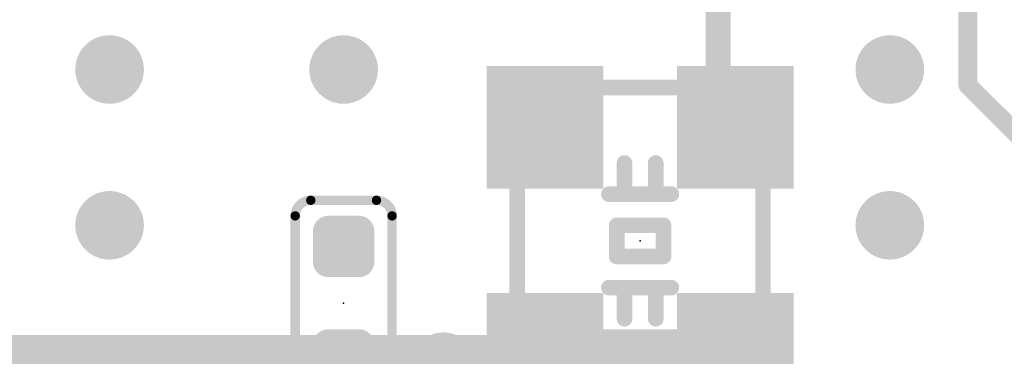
# Model space of a CAD drawing. Extents: x -13 to 79, y -40 to 78.
# Tile 35 of 96: x 25.94 to 33.95, y 23.06 to 25.81. Entities that reach past the tile are written whole.
import ezdxf

# ---------------------------------------------------------------- set-up
doc = ezdxf.new("R2010")
doc.units = 0
for name, color, linetype in [('16', 175, 'CONTINUOUS'), ('18', 82, 'CONTINUOUS'), ('21', 253, 'CONTINUOUS'), ('22', 140, 'CONTINUOUS'), ('24', 140, 'CONTINUOUS')]:
    doc.layers.add(name, color=color, linetype=linetype)

# ---------------------------------------------------------------- blocks, each defined once
blk = doc.blocks.new('RECT80000X80000R50')
at = {"const_width": 0.125}
blk.add_lwpolyline([(0.1875, -0.125), (0.1875, 0.125, 0.4142), (0.125, 0.1875), (-0.125, 0.1875, 0.4142), (-0.1875, 0.125), (-0.1875, -0.125, 0.4142), (-0.125, -0.1875), (0.125, -0.1875, 0.4142)], format="xyb", close=True, dxfattribs=at)
blk.add_solid([(-0.1504, -0.1504), (0.1504, -0.1504), (-0.1504, 0.1504), (0.1504, 0.1504)])
blk = doc.blocks.new('RECT')
blk.add_solid([(-0.5, -0.5), (0.5, -0.5), (-0.5, 0.5), (0.5, 0.5)])
blk = doc.blocks.new('ROUNDV')
at = {"const_width": 0.5}
blk.add_lwpolyline([(0, -0.25, 1), (0, 0.25, 1), (0, -0.25)], format="xyb", dxfattribs=at)

msp = doc.modelspace()

# ---------------------------------------------------------------- linework, layer by layer
at = {"layer": '16'}
for points, const_width in [([(31.623, 26.3345), (31.623, 25.068)], 0.2032), ([(33.655, 26.3345), (33.655, 25.273)], 0.1524), ([(33.655, 25.273), (34.163, 24.765)], 0.1524), ([(31.623, 25.068), (31.763, 24.928)], 0.2032), ([(30.1675, 23.0325), (30.213, 23.078)], 0.4064), ([(31.763, 23.078), (30.213, 23.078)], 0.4064), ([(28.575, 23.0325), (25.0501, 23.0325)], 0.4064), ([(28.575, 23.0325), (30.1675, 23.0325)], 0.4064)]:
    msp.add_lwpolyline(points, dxfattribs=dict(at, const_width=const_width))
for points, const_width in [([(33.6819, 25.2999, 1), (33.6281, 25.2461)], 0.0762), ([(33.6169, 25.273, 1), (33.6931, 25.273)], 0.0762), ([(31.6589, 25.1039, 1), (31.5871, 25.0321)], 0.1016), ([(31.5722, 25.068, 1), (31.6738, 25.068)], 0.1016), ([(31.7271, 24.8921, 1), (31.7989, 24.9639)], 0.1016), ([(30.213, 23.1796, 1), (30.213, 22.9764)], 0.2032), ([(30.2848, 23.0062, 1), (30.1412, 23.1498)], 0.2032), ([(31.763, 22.9764, 1), (31.763, 23.1796)], 0.2032), ([(28.575, 23.1341, 1), (28.575, 22.9309)], 0.2032), ([(28.575, 22.9309, 1), (28.575, 23.1341)], 0.2032), ([(30.0957, 23.1043, 1), (30.2393, 22.9607)], 0.2032), ([(30.1675, 22.9309, 1), (30.1675, 23.1341)], 0.2032)]:
    msp.add_lwpolyline(points, format="xyb", dxfattribs=dict(at, const_width=const_width))
at = {"layer": '21', "const_width": 3.048}
msp.add_lwpolyline([(32.385, 3.175, 0.4142), (61.595, 32.385)], format="xyb", dxfattribs=at)
at = {"layer": '22'}
for points, const_width in [([(31.988, 25.253), (29.988, 25.253)], 0.127), ([(29.988, 25.253), (29.988, 23.0237)], 0.127), ([(31.988, 22.753), (31.988, 25.253)], 0.127), ([(30.861, 24.384), (30.861, 24.638)], 0.127), ([(31.115, 24.384), (31.115, 24.638)], 0.127), ([(30.861, 24.384), (30.734, 24.384)], 0.127), ([(31.115, 24.384), (30.861, 24.384)], 0.127), ([(31.242, 24.384), (31.115, 24.384)], 0.127), ([(28.8425, 24.334), (28.3075, 24.334)], 0.0762), ([(28.1805, 24.207), (28.1805, 22.783)], 0.0762), ([(28.9695, 22.783), (28.9695, 24.207)], 0.0762), ([(31.1785, 24.13), (30.7975, 24.13)], 0.127), ([(30.7975, 23.876), (30.7975, 24.13)], 0.127), ([(31.1785, 23.876), (31.1785, 24.13)], 0.127), ([(31.1785, 23.876), (30.7975, 23.876)], 0.127), ([(30.861, 23.622), (30.734, 23.622)], 0.127), ([(31.115, 23.622), (30.861, 23.622)], 0.127), ([(30.861, 23.622), (30.861, 23.368)], 0.127), ([(31.242, 23.622), (31.115, 23.622)], 0.127), ([(31.115, 23.368), (31.115, 23.622)], 0.127), ([(29.988, 23.0237), (30.2587, 22.753)], 0.127)]:
    msp.add_lwpolyline(points, dxfattribs=dict(at, const_width=const_width))
for points, const_width in [([(30.0198, 25.253, 1), (29.9563, 25.253)], 0.0635), ([(29.988, 25.2847, 1), (29.988, 25.2213)], 0.0635), ([(32.0198, 25.253, 1), (31.9563, 25.253)], 0.0635), ([(31.988, 25.2213, 1), (31.988, 25.2847)], 0.0635), ([(30.8927, 24.638, 1), (30.8293, 24.638)], 0.0635), ([(31.1468, 24.638, 1), (31.0833, 24.638)], 0.0635), ([(30.734, 24.4157, 1), (30.734, 24.3523)], 0.0635), ([(30.861, 24.4157, 1), (30.861, 24.3523)], 0.0635), ([(30.861, 24.3523, 1), (30.861, 24.4157)], 0.0635), ([(31.115, 24.4157, 1), (31.115, 24.3523)], 0.0635), ([(31.115, 24.3523, 1), (31.115, 24.4157)], 0.0635), ([(31.242, 24.3523, 1), (31.242, 24.4157)], 0.0635), ([(28.3075, 24.334, 0.4142), (28.1805, 24.207)], 0.0762), ([(28.3075, 24.353, 1), (28.3075, 24.3149)], 0.0381), ([(28.3075, 24.3149, 1), (28.3075, 24.353)], 0.0381), ([(28.9695, 24.207, 0.4142), (28.8425, 24.334)], 0.0762), ([(28.8425, 24.353, 1), (28.8425, 24.3149)], 0.0381), ([(28.8425, 24.3149, 1), (28.8425, 24.353)], 0.0381), ([(30.8293, 24.384, 1), (30.8927, 24.384)], 0.0635), ([(31.0833, 24.384, 1), (31.1468, 24.384)], 0.0635), ([(28.1996, 24.207, 1), (28.1615, 24.207)], 0.0381), ([(28.1615, 24.207, 1), (28.1996, 24.207)], 0.0381), ([(28.9886, 24.207, 1), (28.9505, 24.207)], 0.0381), ([(28.9505, 24.207, 1), (28.9886, 24.207)], 0.0381), ([(30.7975, 24.1618, 1), (30.7975, 24.0983)], 0.0635), ([(30.8293, 24.13, 1), (30.7658, 24.13)], 0.0635), ([(31.2103, 24.13, 1), (31.1468, 24.13)], 0.0635), ([(31.1785, 24.0983, 1), (31.1785, 24.1618)], 0.0635), ([(30.7975, 23.9078, 1), (30.7975, 23.8443)], 0.0635), ([(30.7658, 23.876, 1), (30.8293, 23.876)], 0.0635), ([(31.1468, 23.876, 1), (31.2103, 23.876)], 0.0635), ([(31.1785, 23.8443, 1), (31.1785, 23.9078)], 0.0635), ([(30.734, 23.6537, 1), (30.734, 23.5903)], 0.0635), ([(30.861, 23.6537, 1), (30.861, 23.5903)], 0.0635), ([(30.8927, 23.622, 1), (30.8293, 23.622)], 0.0635), ([(30.861, 23.5903, 1), (30.861, 23.6537)], 0.0635), ([(31.115, 23.6537, 1), (31.115, 23.5903)], 0.0635), ([(31.1468, 23.622, 1), (31.0833, 23.622)], 0.0635), ([(31.115, 23.5903, 1), (31.115, 23.6537)], 0.0635), ([(31.242, 23.5903, 1), (31.242, 23.6537)], 0.0635), ([(30.8293, 23.368, 1), (30.8927, 23.368)], 0.0635), ([(31.0833, 23.368, 1), (31.1468, 23.368)], 0.0635), ([(29.388, 22.876, 1), (29.388, 23.13, 1), (29.388, 22.876)], 0.254), ([(30.0105, 23.0462, 1), (29.9655, 23.0013)], 0.0635)]:
    msp.add_lwpolyline(points, format="xyb", dxfattribs=dict(at, const_width=const_width))
at = {"layer": '24'}
for p in [(30.988, 24.003), (28.575, 23.495)]:
    msp.add_point(p, dxfattribs=at)

# ---------------------------------------------------------------- block references
at = {"layer": '16', "yscale": 0.95, "rotation": 90}
for p in [(30.213, 24.928), (31.763, 24.928), (30.213, 23.078), (31.763, 23.078)]:
    msp.add_blockref('RECT', p, dxfattribs=at)
at = {"layer": '16', "rotation": 270}
for p in [(28.575, 23.9575), (28.575, 23.0325)]:
    msp.add_blockref('RECT80000X80000R50', p, dxfattribs=at)
at = {"layer": '18', "xscale": 0.5588, "yscale": 0.5588}
for p in [(26.67, 25.4), (26.67, 25.4), (28.575, 25.4), (28.575, 25.4), (33.02, 25.4), (33.02, 25.4), (26.67, 24.13), (26.67, 24.13), (33.02, 24.13), (33.02, 24.13)]:
    msp.add_blockref('ROUNDV', p, dxfattribs=at)

doc.saveas('drawing.dxf')
